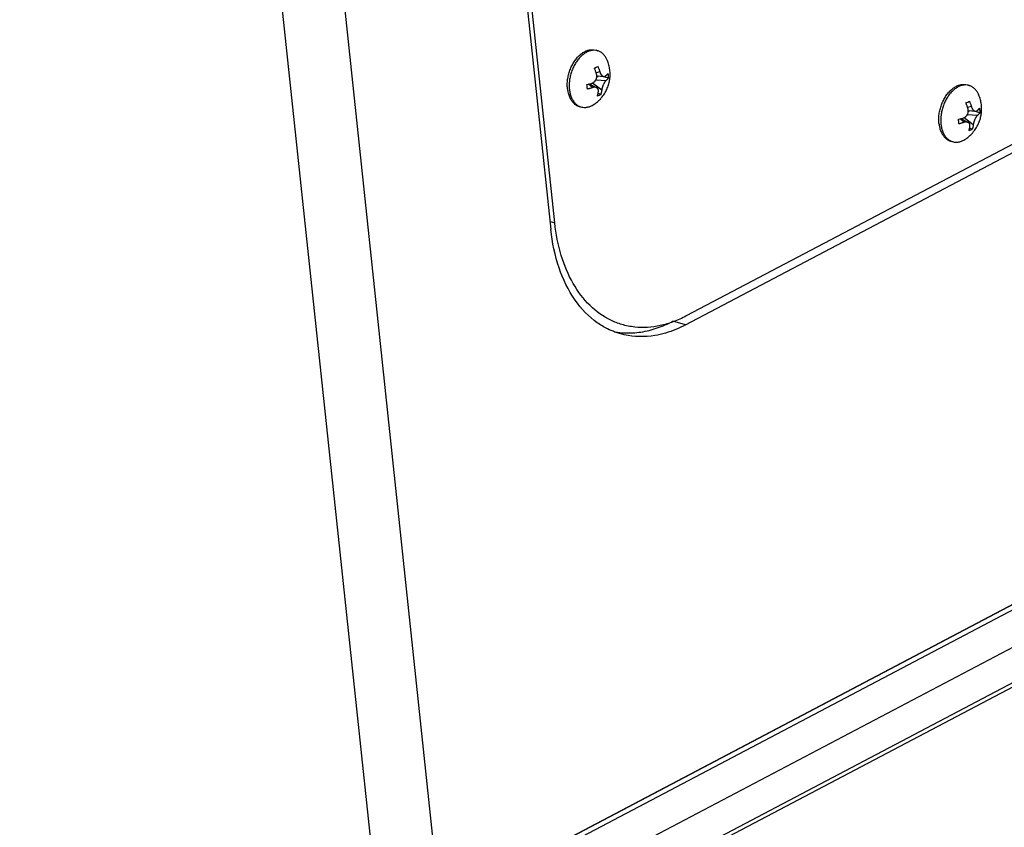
# Paper-space layout 'Layout1' of a CAD drawing. Header units: inches. Extents: x 29 to 351, y 58 to 234.
# Tile 28 of 104: x 100.77 to 105.69, y 74.28 to 78.32. Entities that reach past the tile are written whole.
import ezdxf

# ---------------------------------------------------------------- set-up
doc = ezdxf.new("R2010")
doc.units = ezdxf.units.IN
doc.header["$LTSCALE"] = 1.1
doc.header["$MEASUREMENT"] = 0
doc.layers.get('0').update_dxf_attribs({"linetype": 'CONTINUOUS'})
doc.layers.add('02___PRT_ALL_AXES', color=7, linetype='CONTINUOUS')
doc.layers.add('7_ALL_FEATURES', color=7, linetype='CONTINUOUS')

psp = doc.layouts.get("Layout1")

# ---------------------------------------------------------------- linework, layer by layer
at = {"color": 7, "linetype": 'Continuous'}
for p, q in [((103.4449, 77.3004), (102.288, 88.2076)), ((109.5183, 79.685), (104.1029, 76.8349)), ((103.026, 73.9675), (111.1331, 78.2341)), ((111.1367, 78.2344), (103.0297, 73.9677)), ((111.1689, 78.2248), (103.0618, 73.9582)), ((103.241, 73.8666), (111.1844, 78.0471)), ((103.2914, 73.7158), (111.1696, 77.862)), ((103.3265, 73.7133), (111.114, 77.8117)), ((103.4214, 77.3074), (103.4449, 77.3004))]:
    psp.add_line(p, q, dxfattribs=at)
for points, start_tangent, end_tangent in [([(103.7803, 76.7924), (103.7257, 76.8135), (103.6215, 76.8872), (103.5374, 76.9969), (103.4775, 77.1369), (103.4449, 77.3004)], (-0.958663, 0.284545), (-0.10548, 0.994421)), ([(104.1029, 76.8349), (104.0374, 76.8056)], (-0.884928, -0.465728), (-0.938118, -0.346316)), ([(104.0374, 76.8056), (103.9726, 76.7867), (103.8447, 76.7794), (103.7803, 76.7924)], (-0.938118, -0.346316), (-0.958663, 0.284545))]:
    psp.add_spline(points, degree=3, dxfattribs=dict(at, start_tangent=start_tangent, end_tangent=end_tangent))
at = {"layer": '02___PRT_ALL_AXES', "color": 7, "linetype": 'Continuous'}
for p, q in [((103.6499, 78.164), (103.6596, 78.1611)), ((105.5082, 77.9903), (105.5179, 77.9874)), ((103.5665, 77.8832), (103.5762, 77.8803)), ((105.4248, 77.7095), (105.4345, 77.7067))]:
    psp.add_line(p, q, dxfattribs=at)
for points, start_tangent, end_tangent in [([(103.5744, 78.1434), (103.5859, 78.1518), (103.6024, 78.1605), (103.619, 78.1654), (103.6353, 78.1665), (103.6499, 78.1639)], (0.772431, 0.635098), (0.958664, -0.284541)), ([(103.5093, 78.0171), (103.5138, 78.0407), (103.5208, 78.0638), (103.5303, 78.0859), (103.5418, 78.1062), (103.5552, 78.1243), (103.57, 78.1396), (103.5744, 78.1434)], (0.132091, 0.991238), (0.772431, 0.635098)), ([(103.5075, 77.9937), (103.5093, 78.0171)], (0.01783, 0.999841), (0.132091, 0.991238)), ([(103.5085, 77.9711), (103.5075, 77.9937)], (-0.10548, 0.994421), (0.01783, 0.999841)), ([(103.5085, 77.9711), (103.5122, 77.9499), (103.5185, 77.9307), (103.5272, 77.9141), (103.5382, 77.9004), (103.551, 77.8901), (103.5655, 77.8835), (103.5665, 77.8832)], (0.10548, -0.994421), (0.958664, -0.284541)), ([(105.3676, 77.8435), (105.3721, 77.8671), (105.3791, 77.8902), (105.3886, 77.9123), (105.4001, 77.9326), (105.4135, 77.9507), (105.4283, 77.966), (105.4442, 77.9782), (105.4607, 77.9869), (105.4773, 77.9918), (105.4936, 77.9929), (105.5082, 77.9903)], (0.132091, 0.991238), (0.958664, -0.284541)), ([(105.3668, 77.7975), (105.3658, 77.8201)], (-0.10548, 0.994421), (0.01783, 0.999841)), ([(105.3658, 77.8201), (105.3676, 77.8435)], (0.01783, 0.999841), (0.132091, 0.991238)), ([(105.3668, 77.7975), (105.3704, 77.7763), (105.3767, 77.7571), (105.3855, 77.7405), (105.3965, 77.7268), (105.4093, 77.7165), (105.4238, 77.7099), (105.4248, 77.7095)], (0.10548, -0.994421), (0.958664, -0.284541))]:
    psp.add_spline(points, degree=3, dxfattribs=dict(at, start_tangent=start_tangent, end_tangent=end_tangent))
at = {"layer": '7_ALL_FEATURES', "color": 7, "linetype": 'Continuous'}
for p, q in [((104.3075, 60.3509), (101.0771, 90.8053)), ((103.9989, 60.3112), (100.7686, 90.7656)), ((102.265, 88.2097), (103.4257, 77.2667)), ((104.099, 76.7904), (109.5412, 79.6546)), ((103.6506, 78.163), (103.6499, 78.1631)), ((103.6433, 78.074), (103.6522, 78.0784)), ((103.6522, 78.0784), (103.6605, 78.083)), ((103.6506, 78.016), (103.7017, 78.0124)), ((103.6707, 78.0555), (103.652, 78.0513)), ((103.6551, 78.0305), (103.6641, 78.0353)), ((103.6553, 78.0363), (103.6904, 78.0323)), ((103.7131, 78.0246), (103.6852, 78.0328)), ((103.6056, 77.9922), (103.6191, 77.9958)), ((103.6345, 77.977), (103.6131, 77.9941)), ((103.6191, 77.9958), (103.6321, 77.9999)), ((103.6191, 77.9958), (103.6546, 77.9764)), ((103.6273, 77.9913), (103.6266, 77.9981)), ((103.6343, 78.0008), (103.6802, 77.9658)), ((105.5089, 77.9894), (105.5082, 77.9895)), ((103.6671, 77.9382), (103.6582, 77.9338)), ((103.6753, 77.9428), (103.6615, 77.9469)), ((103.6753, 77.9428), (103.6671, 77.9382)), ((103.632, 77.8876), (103.6426, 77.894)), ((105.5016, 77.9003), (105.5105, 77.9048)), ((105.529, 77.8819), (105.5103, 77.8777)), ((105.5105, 77.9048), (105.5187, 77.9094)), ((105.4638, 77.8186), (105.4774, 77.8222)), ((105.4928, 77.8034), (105.4714, 77.8205)), ((105.4774, 77.8222), (105.4904, 77.8263)), ((105.4774, 77.8222), (105.5129, 77.8028)), ((105.4856, 77.8177), (105.4849, 77.8245)), ((105.4926, 77.8272), (105.5385, 77.7922)), ((105.5089, 77.8424), (105.56, 77.8388)), ((105.5134, 77.8569), (105.5224, 77.8617)), ((105.5136, 77.8627), (105.5487, 77.8586)), ((105.5714, 77.851), (105.5435, 77.8592)), ((105.5336, 77.7692), (105.5197, 77.7733)), ((105.5336, 77.7692), (105.5254, 77.7646)), ((105.4903, 77.714), (105.5009, 77.7204)), ((105.5254, 77.7646), (105.5165, 77.7602)), ((104.099, 76.7904), (104.0361, 76.809))]:
    psp.add_line(p, q, dxfattribs=at)
for points, start_tangent, end_tangent in [([(103.6499, 78.1631), (103.6353, 78.1634), (103.6196, 78.1603), (103.6038, 78.1537)], (-0.99155, 0.129728), (-0.884928, -0.465728)), ([(103.6596, 78.1611), (103.6506, 78.163)], (-0.958671, 0.284516), (-0.98991, 0.141698)), ([(103.7078, 78.1133), (103.7004, 78.1278), (103.6903, 78.1413), (103.6785, 78.1518), (103.6651, 78.1591), (103.6596, 78.1611)], (-0.385984, 0.922505), (-0.958671, 0.284516)), ([(103.6038, 78.1537), (103.5884, 78.1438), (103.5737, 78.131), (103.5601, 78.1154), (103.5479, 78.0974), (103.5374, 78.0776), (103.529, 78.0564), (103.5227, 78.0343), (103.5187, 78.0119), (103.5172, 77.9896), (103.5182, 77.9682)], (-0.884928, -0.465728), (0.10548, -0.994421)), ([(103.6426, 77.894), (103.6632, 77.9103), (103.682, 77.9303), (103.6968, 77.9519), (103.7078, 77.9739), (103.7155, 77.9964), (103.7201, 78.0192), (103.7218, 78.0423), (103.7204, 78.066), (103.7158, 78.0898), (103.7078, 78.1133)], (0.826963, 0.562256), (-0.386003, 0.922497)), ([(103.6536, 78.0464), (103.652, 78.0512), (103.6502, 78.0565), (103.6481, 78.0623), (103.6458, 78.0681), (103.6433, 78.074)], (-0.298159, 0.954516), (-0.399218, 0.916856)), ([(103.6605, 78.083), (103.6629, 78.0773), (103.6652, 78.0715), (103.6673, 78.0657), (103.6692, 78.0603), (103.6707, 78.0555)], (0.399218, -0.916856), (0.298159, -0.954516)), ([(103.6321, 77.9999), (103.6373, 78.0022), (103.6415, 78.005), (103.645, 78.0082), (103.6479, 78.0117), (103.6503, 78.0154), (103.6523, 78.0194), (103.6538, 78.0237), (103.6547, 78.0278), (103.6552, 78.0315), (103.6553, 78.0352), (103.6553, 78.0363)], (0.948297, 0.317384), (-0.038014, 0.999277)), ([(103.6553, 78.0363), (103.6551, 78.0391), (103.6545, 78.0429), (103.6536, 78.0464)], (-0.038014, 0.999277), (-0.298159, 0.954516)), ([(103.6707, 78.0555), (103.6728, 78.0497), (103.6751, 78.0451), (103.6774, 78.0415), (103.6798, 78.0385), (103.6823, 78.0361), (103.685, 78.0342), (103.6876, 78.0329), (103.6903, 78.0323), (103.6904, 78.0323)], (0.298159, -0.954516), (0.993513, -0.113721)), ([(103.7017, 78.0124), (103.6988, 78.0094), (103.6962, 78.006), (103.6938, 78.0026), (103.6916, 77.9989), (103.6896, 77.9951), (103.6877, 77.991), (103.6859, 77.9868), (103.6844, 77.9828), (103.6833, 77.9793), (103.6823, 77.9759), (103.6814, 77.9724), (103.6807, 77.969), (103.6802, 77.9658)], (-0.748954, -0.662622), (-0.129017, -0.991642)), ([(103.6904, 78.0323), (103.6932, 78.0323), (103.6961, 78.0332), (103.6993, 78.0353)], (0.993513, -0.113721), (0.748954, 0.662622)), ([(103.6993, 78.0353), (103.7016, 78.0374), (103.704, 78.0397), (103.7064, 78.0423), (103.7086, 78.0449), (103.7106, 78.0475)], (0.748954, 0.662622), (0.591042, 0.806641)), ([(103.7131, 78.0246), (103.7111, 78.022), (103.7088, 78.0194), (103.7064, 78.0168), (103.704, 78.0145), (103.7017, 78.0124)], (-0.591042, -0.806641), (-0.748954, -0.662622)), ([(103.7106, 78.0475), (103.7122, 78.0359), (103.7131, 78.0246)], (0.162613, -0.98669), (0.045097, -0.998983)), ([(103.5182, 77.9682), (103.5216, 77.948), (103.5274, 77.9296), (103.5288, 77.9264)], (0.10548, -0.994421), (0.399775, -0.916613)), ([(103.608, 77.9693), (103.6071, 77.9806), (103.6056, 77.9922)], (-0.045097, 0.998983), (-0.162613, 0.98669)), ([(103.6345, 77.977), (103.63, 77.9755), (103.625, 77.974), (103.6195, 77.9723), (103.6137, 77.9708), (103.608, 77.9693)], (-0.948297, -0.317384), (-0.970098, -0.242712)), ([(103.6546, 77.9764), (103.652, 77.9776), (103.6486, 77.9785), (103.6446, 77.9788), (103.64, 77.9784), (103.6345, 77.977)], (-0.877805, 0.479018), (-0.948297, -0.317384)), ([(103.6631, 77.9568), (103.6633, 77.9618), (103.6626, 77.9659), (103.6614, 77.9693), (103.6597, 77.972), (103.6576, 77.9744), (103.655, 77.9762), (103.6546, 77.9764)], (0.129017, 0.991642), (-0.877805, 0.479018)), ([(103.6802, 77.9658), (103.6796, 77.9617), (103.6789, 77.9571), (103.6779, 77.9523), (103.6767, 77.9475), (103.6753, 77.9428)], (-0.129017, -0.991642), (-0.293167, -0.956061)), ([(105.4621, 77.9801), (105.4467, 77.9702), (105.432, 77.9574), (105.4184, 77.9418), (105.4062, 77.9238), (105.3957, 77.904), (105.3873, 77.8828), (105.381, 77.8607), (105.377, 77.8382), (105.3755, 77.816), (105.3765, 77.7946)], (-0.884928, -0.465728), (0.10548, -0.994421)), ([(105.5082, 77.9895), (105.4936, 77.9898), (105.4779, 77.9867), (105.4621, 77.9801)], (-0.99155, 0.129728), (-0.884928, -0.465728)), ([(105.5179, 77.9874), (105.5089, 77.9894)], (-0.958671, 0.284516), (-0.98991, 0.141698)), ([(105.566, 77.9397), (105.5587, 77.9542), (105.5486, 77.9677), (105.5368, 77.9782), (105.5234, 77.9855), (105.5179, 77.9874)], (-0.385984, 0.922505), (-0.958671, 0.284516)), ([(103.5288, 77.9264), (103.5355, 77.9135), (103.5455, 77.9), (103.5574, 77.8895), (103.5669, 77.8839)], (0.399775, -0.916613), (0.901245, -0.43331)), ([(103.6582, 77.9338), (103.6595, 77.9384), (103.6607, 77.9431), (103.6617, 77.948), (103.6625, 77.9526), (103.6631, 77.9568)], (0.293167, 0.956061), (0.129017, 0.991642)), ([(105.5009, 77.7204), (105.5215, 77.7367), (105.5402, 77.7567), (105.5551, 77.7782), (105.5661, 77.8002), (105.5738, 77.8227), (105.5784, 77.8456), (105.5801, 77.8687), (105.5787, 77.8923), (105.574, 77.9162), (105.566, 77.9397)], (0.826963, 0.562256), (-0.386003, 0.922497)), ([(103.5669, 77.8839), (103.5707, 77.8822), (103.5762, 77.8803)], (0.901245, -0.43331), (0.958671, -0.284516)), ([(103.5762, 77.8803), (103.5852, 77.8783), (103.6005, 77.8779), (103.6163, 77.8811), (103.632, 77.8876)], (0.958671, -0.284516), (0.884928, 0.465728)), ([(105.5119, 77.8728), (105.5103, 77.8776), (105.5085, 77.8829), (105.5064, 77.8887), (105.504, 77.8945), (105.5016, 77.9003)], (-0.298159, 0.954516), (-0.399218, 0.916856)), ([(105.5136, 77.8627), (105.5134, 77.8655), (105.5128, 77.8693), (105.5119, 77.8728)], (-0.038014, 0.999277), (-0.298159, 0.954516)), ([(105.5187, 77.9094), (105.5212, 77.9037), (105.5235, 77.8978), (105.5256, 77.8921), (105.5275, 77.8867), (105.529, 77.8819)], (0.399218, -0.916856), (0.298159, -0.954516)), ([(105.529, 77.8819), (105.5311, 77.8761), (105.5334, 77.8715), (105.5357, 77.8679), (105.5381, 77.8649), (105.5406, 77.8625), (105.5432, 77.8606), (105.5459, 77.8593), (105.5486, 77.8587), (105.5487, 77.8586)], (0.298159, -0.954516), (0.993513, -0.113721)), ([(105.5576, 77.8616), (105.5599, 77.8637), (105.5623, 77.8661), (105.5647, 77.8686), (105.5669, 77.8713), (105.5689, 77.8739)], (0.748954, 0.662622), (0.591042, 0.806641)), ([(105.5689, 77.8739), (105.5705, 77.8623), (105.5714, 77.851)], (0.162613, -0.98669), (0.045097, -0.998983)), ([(105.4663, 77.7957), (105.4654, 77.807), (105.4638, 77.8186)], (-0.045097, 0.998983), (-0.162613, 0.98669)), ([(105.4904, 77.8263), (105.4956, 77.8286), (105.4998, 77.8314), (105.5033, 77.8346), (105.5062, 77.838), (105.5086, 77.8418), (105.5106, 77.8458), (105.5121, 77.8501), (105.513, 77.8542), (105.5135, 77.8579), (105.5136, 77.8616), (105.5136, 77.8627)], (0.948297, 0.317384), (-0.038014, 0.999277)), ([(105.56, 77.8388), (105.5571, 77.8358), (105.5545, 77.8324), (105.5521, 77.8289), (105.5499, 77.8253), (105.5479, 77.8214), (105.546, 77.8174), (105.5442, 77.8132), (105.5427, 77.8092), (105.5416, 77.8057), (105.5406, 77.8023), (105.5397, 77.7987), (105.539, 77.7953), (105.5385, 77.7922)], (-0.748954, -0.662622), (-0.129017, -0.991642)), ([(105.5487, 77.8586), (105.5514, 77.8587), (105.5544, 77.8596), (105.5576, 77.8616)], (0.993513, -0.113721), (0.748954, 0.662622)), ([(105.5714, 77.851), (105.5694, 77.8484), (105.5671, 77.8458), (105.5647, 77.8432), (105.5623, 77.8409), (105.56, 77.8388)], (-0.591042, -0.806641), (-0.748954, -0.662622)), ([(105.3765, 77.7946), (105.3799, 77.7744), (105.3857, 77.756), (105.3871, 77.7528)], (0.10548, -0.994421), (0.399837, -0.916586)), ([(105.4928, 77.8034), (105.4883, 77.8019), (105.4833, 77.8003), (105.4777, 77.7987), (105.472, 77.7972), (105.4663, 77.7957)], (-0.948297, -0.317384), (-0.970098, -0.242712)), ([(105.5129, 77.8028), (105.5103, 77.804), (105.5069, 77.8049), (105.5029, 77.8052), (105.4983, 77.8048), (105.4928, 77.8034)], (-0.877805, 0.479018), (-0.948297, -0.317384)), ([(105.5214, 77.7832), (105.5216, 77.7882), (105.5209, 77.7923), (105.5197, 77.7957), (105.518, 77.7984), (105.5159, 77.8007), (105.5133, 77.8026), (105.5129, 77.8028)], (0.129017, 0.991642), (-0.877805, 0.479018)), ([(105.5165, 77.7602), (105.5178, 77.7647), (105.519, 77.7695), (105.52, 77.7744), (105.5208, 77.779), (105.5214, 77.7832)], (0.293167, 0.956061), (0.129017, 0.991642)), ([(105.5385, 77.7922), (105.5379, 77.788), (105.5371, 77.7835), (105.5361, 77.7787), (105.535, 77.7739), (105.5336, 77.7692)], (-0.129017, -0.991642), (-0.293167, -0.956061)), ([(105.3871, 77.7528), (105.3938, 77.7399), (105.4038, 77.7264), (105.4157, 77.7159), (105.4252, 77.7103)], (0.399837, -0.916586), (0.901245, -0.43331)), ([(105.4252, 77.7103), (105.429, 77.7086), (105.4345, 77.7067)], (0.901245, -0.43331), (0.958671, -0.284516)), ([(105.4345, 77.7067), (105.4435, 77.7047), (105.4588, 77.7043), (105.4746, 77.7074), (105.4903, 77.714)], (0.958671, -0.284516), (0.884928, 0.465728)), ([(103.7084, 76.7709), (103.6576, 76.8012), (103.5467, 76.9146), (103.4667, 77.0758), (103.4257, 77.2667)], (-0.894652, 0.446764), (-0.10548, 0.994421)), ([(103.7956, 76.7504), (103.8756, 76.7547), (103.9573, 76.7749), (104.0361, 76.809)], (0.99892, -0.046459), (0.884928, 0.465728)), ([(104.099, 76.7904), (104.0508, 76.7677)], (-0.884928, -0.465728), (-0.924274, -0.38173)), ([(103.7458, 76.7546), (103.7084, 76.7709)], (-0.937169, 0.348877), (-0.894652, 0.446764)), ([(103.769, 76.7468), (103.7458, 76.7546)], (-0.958075, 0.286518), (-0.937169, 0.348877)), ([(103.7466, 76.7559), (103.7956, 76.7504)], (0.984528, -0.175226), (0.99892, -0.046459)), ([(104.0508, 76.7677), (103.9454, 76.7372), (103.7927, 76.7406), (103.769, 76.7468)], (-0.924274, -0.38173), (-0.958075, 0.286518))]:
    psp.add_spline(points, degree=3, dxfattribs=dict(at, start_tangent=start_tangent, end_tangent=end_tangent))

doc.saveas('drawing.dxf')
